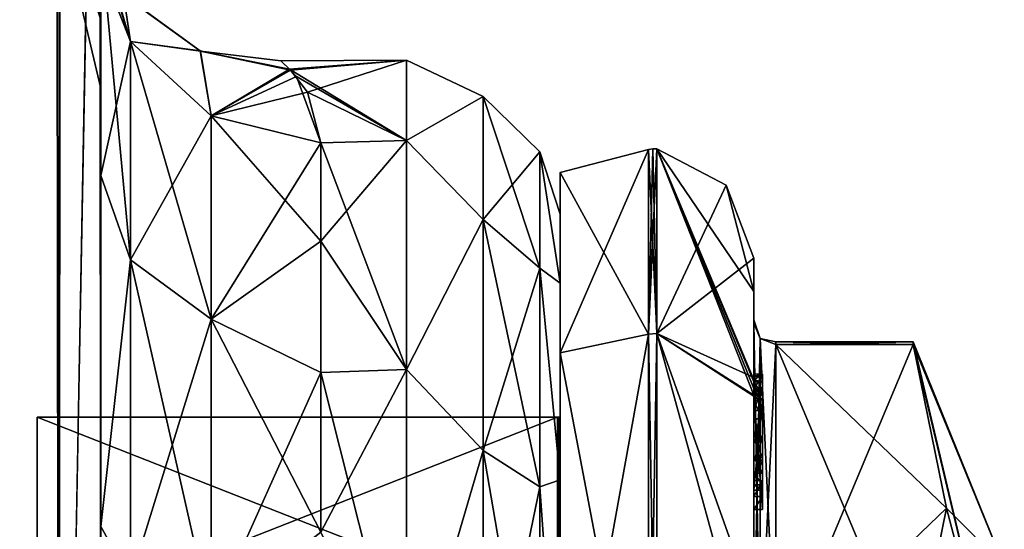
# Model space of a CAD drawing. Extents: x -23 to 470, y -2000 to 0.
# Tile 109 of 252: x 448 to 470, y -1959 to -1947. Entities that reach past the tile are written whole.
import ezdxf

# ---------------------------------------------------------------- set-up
doc = ezdxf.new("R2010")
doc.units = 0
doc.header["$LTSCALE"] = 65.185185
for name, color, linetype in [('489', 7, 'CONTINUOUS'), ('491', 7, 'CONTINUOUS'), ('493', 7, 'CONTINUOUS'), ('499', 7, 'CONTINUOUS'), ('503', 7, 'CONTINUOUS'), ('523', 7, 'CONTINUOUS'), ('524', 7, 'CONTINUOUS'), ('528', 7, 'CONTINUOUS'), ('529', 7, 'CONTINUOUS'), ('530', 7, 'CONTINUOUS'), ('540', 7, 'CONTINUOUS'), ('606', 7, 'CONTINUOUS'), ('607', 7, 'CONTINUOUS'), ('608', 7, 'CONTINUOUS'), ('609', 7, 'CONTINUOUS'), ('610', 7, 'CONTINUOUS'), ('611', 7, 'CONTINUOUS'), ('612', 7, 'CONTINUOUS'), ('613', 7, 'CONTINUOUS'), ('614', 7, 'CONTINUOUS'), ('615', 7, 'CONTINUOUS'), ('616', 7, 'CONTINUOUS'), ('617', 7, 'CONTINUOUS'), ('618', 7, 'CONTINUOUS'), ('619', 7, 'CONTINUOUS'), ('620', 7, 'CONTINUOUS'), ('622', 7, 'CONTINUOUS'), ('672', 7, 'CONTINUOUS'), ('673', 7, 'CONTINUOUS'), ('674', 7, 'CONTINUOUS'), ('675', 7, 'CONTINUOUS'), ('676', 7, 'CONTINUOUS'), ('677', 7, 'CONTINUOUS'), ('678', 7, 'CONTINUOUS'), ('679', 7, 'CONTINUOUS'), ('681', 7, 'CONTINUOUS'), ('682', 7, 'CONTINUOUS'), ('686', 7, 'CONTINUOUS'), ('687', 7, 'CONTINUOUS'), ('688', 7, 'CONTINUOUS'), ('689', 7, 'CONTINUOUS'), ('690', 7, 'CONTINUOUS'), ('691', 7, 'CONTINUOUS'), ('692', 7, 'CONTINUOUS'), ('775', 7, 'CONTINUOUS'), ('781', 7, 'CONTINUOUS')]:
    doc.layers.add(name, color=color, linetype=linetype)

msp = doc.modelspace()

# ---------------------------------------------------------------- linework, layer by layer
at = {"layer": '489', "linetype": 'CONTINUOUS'}
for points in [[(449.55, -1928.15, -20.5), (449.55, -1934.797, -19.391), (449.55, -1950.621, -19.586), (449.55, -1928.15, -20.5)], [(449.55, -1935.918, -22.035), (449.55, -1928.15, -20.5), (449.55, -1958.599, -25.714), (449.55, -1935.918, -22.035)], [(449.55, -1958.599, -25.714), (449.55, -1928.15, -20.5), (449.55, -1950.621, -19.586), (449.55, -1958.599, -25.714)], [(449.55, -1928.15, -61.5), (449.55, -1935.919, -59.965), (449.55, -1980, -61.5), (449.55, -1928.15, -61.5)], [(449.55, -1982.865, 60.931), (449.55, -1983.734, 60.5), (449.55, -1928.15, 61.5), (449.55, -1982.865, 60.931)], [(449.55, -1928.15, 61.5), (449.55, -1983.734, 60.5), (449.55, -1935.918, 59.965), (449.55, -1928.15, 61.5)], [(449.55, -1980, 61.5), (449.55, -1982.865, 60.931), (449.55, -1928.15, 61.5), (449.55, -1980, 61.5)], [(449.55, -1928.15, 20.5), (449.55, -1935.919, 22.035), (449.55, -1950.62, 19.586), (449.55, -1928.15, 20.5)], [(449.55, -1934.918, 19.353), (449.55, -1928.15, 20.5), (449.55, -1950.62, 19.586), (449.55, -1934.918, 19.353)], [(449.55, -1934.797, -19.391), (449.55, -1940.718, -16.194), (449.55, -1950.621, -19.586), (449.55, -1934.797, -19.391)], [(449.55, -1940.768, 16.156), (449.55, -1934.918, 19.353), (449.55, -1950.62, 19.586), (449.55, -1940.768, 16.156)], [(449.55, -1942.614, -26.478), (449.55, -1935.918, -22.035), (449.55, -1958.599, -25.714), (449.55, -1942.614, -26.478)], [(449.55, -1986.5, 57.734), (449.55, -1986.933, 56.86), (449.55, -1935.918, 59.965), (449.55, -1986.5, 57.734)], [(449.55, -1935.918, 59.965), (449.55, -1986.933, 56.86), (449.55, -1942.614, 55.522), (449.55, -1935.918, 59.965)], [(449.55, -1985.305, 59.301), (449.55, -1986.5, 57.734), (449.55, -1935.918, 59.965), (449.55, -1985.305, 59.301)], [(449.55, -1983.734, 60.5), (449.55, -1985.305, 59.301), (449.55, -1935.918, 59.965), (449.55, -1983.734, 60.5)], [(449.55, -1935.919, -59.965), (449.55, -1942.615, -55.521), (449.55, -1985.305, -59.301), (449.55, -1935.919, -59.965)], [(449.55, -1980, -61.5), (449.55, -1935.919, -59.965), (449.55, -1982.865, -60.931), (449.55, -1980, -61.5)], [(449.55, -1982.865, -60.931), (449.55, -1935.919, -59.965), (449.55, -1983.734, -60.5), (449.55, -1982.865, -60.931)], [(449.55, -1983.734, -60.5), (449.55, -1935.919, -59.965), (449.55, -1985.305, -59.301), (449.55, -1983.734, -60.5)], [(449.55, -1935.919, 22.035), (449.55, -1942.615, 26.479), (449.55, -1958.598, 25.714), (449.55, -1935.919, 22.035)], [(449.55, -1950.62, 19.586), (449.55, -1935.919, 22.035), (449.55, -1958.598, 25.714), (449.55, -1950.62, 19.586)], [(449.55, -1940.718, -16.194), (449.55, -1945.277, -11.265), (449.55, -1950.621, -19.586), (449.55, -1940.718, -16.194)], [(449.55, -1945.277, 11.265), (449.55, -1940.768, 16.156), (449.55, -1950.62, 19.586), (449.55, -1945.277, 11.265)], [(449.55, -1947.082, -33.145), (449.55, -1942.614, -26.478), (449.55, -1968.176, -28.742), (449.55, -1947.082, -33.145)], [(449.55, -1968.176, -28.742), (449.55, -1942.614, -26.478), (449.55, -1958.599, -25.714), (449.55, -1968.176, -28.742)], [(449.55, -1986.933, 56.86), (449.55, -1987.5, 54), (449.55, -1942.614, 55.522), (449.55, -1986.933, 56.86)], [(449.55, -1942.614, 55.522), (449.55, -1987.5, 54), (449.55, -1947.082, 48.855), (449.55, -1942.614, 55.522)], [(449.55, -1942.615, -55.521), (449.55, -1947.083, -48.853), (449.55, -1987.5, -54), (449.55, -1942.615, -55.521)], [(449.55, -1985.305, -59.301), (449.55, -1942.615, -55.521), (449.55, -1986.5, -57.734), (449.55, -1985.305, -59.301)], [(449.55, -1986.5, -57.734), (449.55, -1942.615, -55.521), (449.55, -1986.933, -56.86), (449.55, -1986.5, -57.734)], [(449.55, -1986.933, -56.86), (449.55, -1942.615, -55.521), (449.55, -1987.5, -54), (449.55, -1986.933, -56.86)], [(449.55, -1942.615, 26.479), (449.55, -1947.083, 33.147), (449.55, -1968.175, 28.742), (449.55, -1942.615, 26.479)], [(449.55, -1958.598, 25.714), (449.55, -1942.615, 26.479), (449.55, -1968.175, 28.742), (449.55, -1958.598, 25.714)], [(449.55, -1948.65, -40.999), (449.55, -1947.082, -33.145), (449.55, -1987.5, -54), (449.55, -1948.65, -40.999)], [(449.55, -1987.5, -54), (449.55, -1947.082, -33.145), (449.55, -1968.176, -28.742), (449.55, -1987.5, -54)], [(449.55, -1987.5, 54), (449.55, -1987.5, 24.51), (449.55, -1947.082, 48.855), (449.55, -1987.5, 54)], [(449.55, -1947.082, 48.855), (449.55, -1987.5, 24.51), (449.55, -1948.65, 41.001), (449.55, -1947.082, 48.855)], [(449.55, -1947.083, -48.853), (449.55, -1948.65, -40.999), (449.55, -1987.5, -54), (449.55, -1947.083, -48.853)], [(449.55, -1947.083, 33.147), (449.55, -1948.65, 41.001), (449.55, -1978.234, 28.319), (449.55, -1947.083, 33.147)], [(449.55, -1968.175, 28.742), (449.55, -1947.083, 33.147), (449.55, -1978.234, 28.319), (449.55, -1968.175, 28.742)], [(449.55, -1948.65, 41.001), (449.55, -1987.5, 24.51), (449.55, -1978.234, 28.319), (449.55, -1948.65, 41.001)]]:
    msp.add_3dface(points, dxfattribs=at)
at = {"layer": '491', "linetype": 'CONTINUOUS'}
for points in [[(460, -1951.5, 0), (460, -1953.067, 7.854), (460, -1990.933, 7.854), (460, -1951.5, 0)], [(460, -1953.067, -7.854), (460, -1951.5, 0), (460, -1992.5, 0), (460, -1953.067, -7.854)], [(460, -1992.5, 0), (460, -1951.5, 0), (460, -1990.933, 7.854), (460, -1992.5, 0)], [(460, -1953.067, 7.854), (460, -1957.536, 14.522), (460, -1990.933, 7.854), (460, -1953.067, 7.854)], [(460, -1957.536, -14.522), (460, -1953.067, -7.854), (460, -1986.464, -14.522), (460, -1957.536, -14.522)], [(460, -1986.464, -14.522), (460, -1953.067, -7.854), (460, -1990.933, -7.854), (460, -1986.464, -14.522)], [(460, -1990.933, -7.854), (460, -1953.067, -7.854), (460, -1992.5, 0), (460, -1990.933, -7.854)], [(460, -1957.536, 14.522), (460, -1964.234, 18.966), (460, -1986.464, 14.522), (460, -1957.536, 14.522)], [(460, -1990.933, 7.854), (460, -1957.536, 14.522), (460, -1986.464, 14.522), (460, -1990.933, 7.854)], [(460, -1964.235, -18.966), (460, -1957.536, -14.522), (460, -1979.766, -18.966), (460, -1964.235, -18.966)], [(460, -1979.766, -18.966), (460, -1957.536, -14.522), (460, -1986.464, -14.522), (460, -1979.766, -18.966)]]:
    msp.add_3dface(points, dxfattribs=at)
at = {"layer": '493', "linetype": 'CONTINUOUS'}
for points in [[(453.863, -1948.228, 3.301), (456.5, -1948, 0), (453.639, -1948.02, 0.984), (453.863, -1948.228, 3.301)], [(453.639, -1948.02, 0.984), (456.5, -1948, 0), (453.84, -1948.206, -3.136), (453.639, -1948.02, 0.984)], [(456.5, -1948, 0), (456.5, -1949.827, -9.184), (453.84, -1948.206, -3.136), (456.5, -1948, 0)], [(454.246, -1948.727, 5.862), (456.5, -1948, 0), (453.863, -1948.228, 3.301), (454.246, -1948.727, 5.862)], [(456.5, -1949.827, 9.184), (456.5, -1948, 0), (454.246, -1948.727, 5.862), (456.5, -1949.827, 9.184)], [(453.84, -1948.206, -3.136), (456.5, -1949.827, -9.184), (453.998, -1948.375, -4.229), (453.84, -1948.206, -3.136)], [(453.998, -1948.375, -4.229), (456.5, -1949.827, -9.184), (454.55, -1949.885, -9.323), (453.998, -1948.375, -4.229)], [(454.55, -1949.885, 9.323), (456.5, -1949.827, 9.184), (454.246, -1948.727, 5.862), (454.55, -1949.885, 9.323)], [(456.5, -1949.827, -9.184), (456.5, -1955.029, -16.971), (454.55, -1949.885, -9.323), (456.5, -1949.827, -9.184)], [(456.5, -1955.029, 16.971), (456.5, -1949.827, 9.184), (454.55, -1952.114, 13.437), (456.5, -1955.029, 16.971)], [(454.55, -1952.114, 13.437), (456.5, -1949.827, 9.184), (454.55, -1949.885, 9.323), (454.55, -1952.114, 13.437)], [(454.55, -1949.885, -9.323), (456.5, -1955.029, -16.971), (454.55, -1952.114, -13.437), (454.55, -1949.885, -9.323)], [(454.55, -1952.114, -13.437), (456.5, -1955.029, -16.971), (454.55, -1955.1, -17.041), (454.55, -1952.114, -13.437)], [(454.55, -1955.1, 17.041), (456.5, -1955.029, 16.971), (454.55, -1952.114, 13.437), (454.55, -1955.1, 17.041)], [(456.5, -1955.029, -16.971), (456.5, -1962.816, -22.173), (454.55, -1955.1, -17.041), (456.5, -1955.029, -16.971)], [(456.5, -1962.816, 22.173), (456.5, -1955.029, 16.971), (454.55, -1958.729, 19.997), (456.5, -1962.816, 22.173)], [(454.55, -1958.729, 19.997), (456.5, -1955.029, 16.971), (454.55, -1955.1, 17.041), (454.55, -1958.729, 19.997)], [(454.55, -1955.1, -17.041), (456.5, -1962.816, -22.173), (454.55, -1958.729, -19.997), (454.55, -1955.1, -17.041)]]:
    msp.add_3dface(points, dxfattribs=at)
at = {"layer": '499', "linetype": 'CONTINUOUS'}
for points in [[(448.598, -1980, -66.284), (445.889, -1980, -70.339), (448.598, -20, -66.284), (448.598, -1980, -66.284)], [(448.598, -20, -66.284), (445.889, -1980, -70.339), (445.889, -20, -70.339), (448.598, -20, -66.284)], [(449.55, -20, -61.5), (449.55, -71.85, -61.5), (448.598, -1980, -66.284), (449.55, -20, -61.5)], [(449.55, -20, -61.5), (448.598, -1980, -66.284), (448.598, -20, -66.284), (449.55, -20, -61.5)], [(449.55, -71.85, -61.5), (449.55, -1928.15, -61.5), (448.598, -1980, -66.284), (449.55, -71.85, -61.5)], [(449.55, -1928.15, -61.5), (449.55, -1980, -61.5), (448.598, -1980, -66.284), (449.55, -1928.15, -61.5)]]:
    msp.add_3dface(points, dxfattribs=at)
at = {"layer": '503', "linetype": 'CONTINUOUS'}
for points in [[(448.598, -20, 66.284), (445.889, -20, 70.339), (448.598, -1980, 66.284), (448.598, -20, 66.284)], [(448.598, -1980, 66.284), (445.889, -20, 70.339), (445.889, -1980, 70.339), (448.598, -1980, 66.284)], [(449.55, -1980, 61.5), (449.55, -1928.15, 61.5), (448.598, -20, 66.284), (449.55, -1980, 61.5)], [(449.55, -1980, 61.5), (448.598, -20, 66.284), (448.598, -1980, 66.284), (449.55, -1980, 61.5)]]:
    msp.add_3dface(points, dxfattribs=at)
at = {"layer": '523', "linetype": 'CONTINUOUS'}
for points in [[(449.55, -1947.082, 48.855), (449.55, -1948.65, 41.001), (448.212, -1942.997, 43.618), (449.55, -1947.082, 48.855)], [(449.55, -1948.65, 41.001), (449.55, -1947.083, 33.147), (448.212, -1942.997, 38.382), (449.55, -1948.65, 41.001)], [(448.212, -1942.997, 43.618), (449.55, -1948.65, 41.001), (448.212, -1942.997, 38.382), (448.212, -1942.997, 43.618)]]:
    msp.add_3dface(points, dxfattribs=at)
at = {"layer": '524', "linetype": 'CONTINUOUS'}
for points in [[(449.55, -1947.082, -33.145), (449.55, -1948.65, -40.999), (448.212, -1942.997, -38.382), (449.55, -1947.082, -33.145)], [(449.55, -1948.65, -40.999), (449.55, -1947.083, -48.853), (448.212, -1942.997, -43.618), (449.55, -1948.65, -40.999)], [(448.212, -1942.997, -38.382), (449.55, -1948.65, -40.999), (448.212, -1942.997, -43.618), (448.212, -1942.997, -38.382)]]:
    msp.add_3dface(points, dxfattribs=at)
at = {"layer": '528', "linetype": 'CONTINUOUS'}
for points in [[(449.55, -1945.277, 11.265), (449.55, -1950.62, 19.586), (450.221, -1947.582, 10.293), (449.55, -1945.277, 11.265)], [(450.221, -1947.582, 10.293), (449.55, -1950.62, 19.586), (450.221, -1952.541, 17.987), (450.221, -1947.582, 10.293)], [(452.055, -1949.27, 9.582), (450.221, -1947.582, 10.293), (450.221, -1952.541, 17.987), (452.055, -1949.27, 9.582)], [(452.055, -1953.886, 16.743), (452.055, -1949.27, 9.582), (450.221, -1952.541, 17.987), (452.055, -1953.886, 16.743)], [(452.055, -1953.886, 16.743), (454.55, -1949.885, 9.323), (452.055, -1949.27, 9.582), (452.055, -1953.886, 16.743)], [(454.55, -1952.114, 13.437), (454.55, -1949.885, 9.323), (452.055, -1953.886, 16.743), (454.55, -1952.114, 13.437)], [(449.55, -1950.62, 19.586), (449.55, -1958.598, 25.714), (450.221, -1952.541, 17.987), (449.55, -1950.62, 19.586)], [(454.55, -1955.1, 17.041), (454.55, -1952.114, 13.437), (452.055, -1953.886, 16.743), (454.55, -1955.1, 17.041)], [(450.221, -1952.541, 17.987), (449.55, -1958.598, 25.714), (450.221, -1959.821, 23.534), (450.221, -1952.541, 17.987)], [(452.055, -1953.886, 16.743), (450.221, -1952.541, 17.987), (450.221, -1959.821, 23.534), (452.055, -1953.886, 16.743)], [(452.055, -1960.663, 21.907), (452.055, -1953.886, 16.743), (450.221, -1959.821, 23.534), (452.055, -1960.663, 21.907)], [(452.055, -1960.663, 21.907), (454.55, -1955.1, 17.041), (452.055, -1953.886, 16.743), (452.055, -1960.663, 21.907)], [(454.55, -1958.729, 19.997), (454.55, -1955.1, 17.041), (452.055, -1960.663, 21.907), (454.55, -1958.729, 19.997)], [(449.55, -1958.598, 25.714), (449.55, -1968.175, 28.742), (450.221, -1959.821, 23.534), (449.55, -1958.598, 25.714)]]:
    msp.add_3dface(points, dxfattribs=at)
at = {"layer": '529', "linetype": 'CONTINUOUS'}
for points in [[(449.55, -1950.621, -19.586), (449.55, -1945.277, -11.265), (450.221, -1952.541, -17.987), (449.55, -1950.621, -19.586)], [(450.221, -1952.541, -17.987), (449.55, -1945.277, -11.265), (450.221, -1947.582, -10.293), (450.221, -1952.541, -17.987)], [(452.055, -1949.27, -9.582), (452.055, -1953.886, -16.743), (450.221, -1947.582, -10.293), (452.055, -1949.27, -9.582)], [(452.055, -1953.886, -16.743), (450.221, -1952.541, -17.987), (450.221, -1947.582, -10.293), (452.055, -1953.886, -16.743)], [(454.55, -1949.885, -9.323), (454.55, -1952.114, -13.437), (452.055, -1949.27, -9.582), (454.55, -1949.885, -9.323)], [(452.055, -1949.27, -9.582), (454.55, -1952.114, -13.437), (452.055, -1953.886, -16.743), (452.055, -1949.27, -9.582)], [(449.55, -1958.599, -25.714), (449.55, -1950.621, -19.586), (450.221, -1952.541, -17.987), (449.55, -1958.599, -25.714)], [(454.55, -1952.114, -13.437), (454.55, -1955.1, -17.041), (452.055, -1953.886, -16.743), (454.55, -1952.114, -13.437)], [(450.221, -1959.821, -23.534), (449.55, -1958.599, -25.714), (450.221, -1952.541, -17.987), (450.221, -1959.821, -23.534)], [(452.055, -1953.886, -16.743), (452.055, -1960.663, -21.907), (450.221, -1952.541, -17.987), (452.055, -1953.886, -16.743)], [(452.055, -1960.663, -21.907), (450.221, -1959.821, -23.534), (450.221, -1952.541, -17.987), (452.055, -1960.663, -21.907)], [(454.55, -1955.1, -17.041), (454.55, -1958.729, -19.997), (452.055, -1953.886, -16.743), (454.55, -1955.1, -17.041)], [(452.055, -1953.886, -16.743), (454.55, -1958.729, -19.997), (452.055, -1960.663, -21.907), (452.055, -1953.886, -16.743)], [(449.55, -1968.176, -28.742), (449.55, -1958.599, -25.714), (450.221, -1959.821, -23.534), (449.55, -1968.176, -28.742)]]:
    msp.add_3dface(points, dxfattribs=at)
at = {"layer": '530', "linetype": 'CONTINUOUS'}
for points in [[(456.5, -1949.827, -9.184), (456.5, -1948, 0), (458.248, -1948.825, -4.086), (456.5, -1949.827, -9.184)], [(456.5, -1948, 0), (456.5, -1949.827, 9.184), (458.248, -1948.825, 4.086), (456.5, -1948, 0)], [(456.5, -1948, 0), (458.248, -1948.825, 4.086), (458.248, -1948.825, -4.086), (456.5, -1948, 0)], [(456.5, -1949.827, -9.184), (458.248, -1948.825, -4.086), (458.248, -1951.621, -11.766), (456.5, -1949.827, -9.184)], [(456.5, -1949.827, 9.184), (458.248, -1951.621, 11.766), (458.248, -1948.825, 4.086), (456.5, -1949.827, 9.184)], [(459.531, -1950.088, 3.864), (459.531, -1950.088, -3.864), (458.248, -1948.825, 4.086), (459.531, -1950.088, 3.864)], [(458.248, -1951.621, 11.766), (459.531, -1950.088, 3.864), (458.248, -1948.825, 4.086), (458.248, -1951.621, 11.766)], [(459.531, -1950.088, -3.864), (459.531, -1952.731, -11.125), (458.248, -1948.825, -4.086), (459.531, -1950.088, -3.864)], [(458.248, -1948.825, 4.086), (459.531, -1950.088, -3.864), (458.248, -1948.825, -4.086), (458.248, -1948.825, 4.086)], [(458.248, -1948.825, -4.086), (459.531, -1952.731, -11.125), (458.248, -1951.621, -11.766), (458.248, -1948.825, -4.086)], [(456.5, -1955.029, -16.971), (456.5, -1949.827, -9.184), (458.248, -1951.621, -11.766), (456.5, -1955.029, -16.971)], [(456.5, -1949.827, 9.184), (456.5, -1955.029, 16.971), (458.248, -1951.621, 11.766), (456.5, -1949.827, 9.184)], [(459.531, -1952.731, 11.125), (459.531, -1950.088, 3.864), (458.248, -1951.621, 11.766), (459.531, -1952.731, 11.125)], [(460, -1953.067, 7.854), (460, -1951.5, 0), (459.531, -1950.088, 3.864), (460, -1953.067, 7.854)], [(459.531, -1952.731, 11.125), (460, -1953.067, 7.854), (459.531, -1950.088, 3.864), (459.531, -1952.731, 11.125)], [(460, -1951.5, 0), (460, -1953.067, -7.854), (459.531, -1950.088, -3.864), (460, -1951.5, 0)], [(459.531, -1950.088, 3.864), (460, -1951.5, 0), (459.531, -1950.088, -3.864), (459.531, -1950.088, 3.864)], [(459.531, -1950.088, -3.864), (460, -1953.067, -7.854), (459.531, -1952.731, -11.125), (459.531, -1950.088, -3.864)], [(456.5, -1955.029, -16.971), (458.248, -1951.621, -11.766), (458.248, -1956.874, -18.027), (456.5, -1955.029, -16.971)], [(456.5, -1955.029, 16.971), (458.248, -1956.874, 18.027), (458.248, -1951.621, 11.766), (456.5, -1955.029, 16.971)], [(458.248, -1956.874, 18.027), (459.531, -1952.731, 11.125), (458.248, -1951.621, 11.766), (458.248, -1956.874, 18.027)], [(459.531, -1952.731, -11.125), (459.531, -1957.698, -17.044), (458.248, -1951.621, -11.766), (459.531, -1952.731, -11.125)], [(458.248, -1951.621, -11.766), (459.531, -1957.698, -17.044), (458.248, -1956.874, -18.027), (458.248, -1951.621, -11.766)], [(459.531, -1957.698, 17.044), (459.531, -1952.731, 11.125), (458.248, -1956.874, 18.027), (459.531, -1957.698, 17.044)], [(460, -1957.536, 14.522), (460, -1953.067, 7.854), (459.531, -1952.731, 11.125), (460, -1957.536, 14.522)], [(459.531, -1957.698, 17.044), (460, -1957.536, 14.522), (459.531, -1952.731, 11.125), (459.531, -1957.698, 17.044)], [(460, -1953.067, -7.854), (460, -1957.536, -14.522), (459.531, -1952.731, -11.125), (460, -1953.067, -7.854)], [(459.531, -1952.731, -11.125), (460, -1957.536, -14.522), (459.531, -1957.698, -17.044), (459.531, -1952.731, -11.125)], [(456.5, -1962.816, -22.173), (456.5, -1955.029, -16.971), (458.248, -1956.874, -18.027), (456.5, -1962.816, -22.173)], [(456.5, -1955.029, 16.971), (456.5, -1962.816, 22.173), (458.248, -1956.874, 18.027), (456.5, -1955.029, 16.971)], [(456.5, -1962.816, -22.173), (458.248, -1956.874, -18.027), (458.248, -1963.952, -22.113), (456.5, -1962.816, -22.173)], [(456.5, -1962.816, 22.173), (458.248, -1963.952, 22.113), (458.248, -1956.874, 18.027), (456.5, -1962.816, 22.173)], [(458.248, -1963.952, 22.113), (459.531, -1957.698, 17.044), (458.248, -1956.874, 18.027), (458.248, -1963.952, 22.113)], [(459.531, -1957.698, -17.044), (459.531, -1964.39, -20.908), (458.248, -1956.874, -18.027), (459.531, -1957.698, -17.044)], [(458.248, -1956.874, -18.027), (459.531, -1964.39, -20.908), (458.248, -1963.952, -22.113), (458.248, -1956.874, -18.027)], [(460, -1964.234, 18.966), (460, -1957.536, 14.522), (459.531, -1957.698, 17.044), (460, -1964.234, 18.966)], [(460, -1957.536, -14.522), (460, -1964.235, -18.966), (459.531, -1957.698, -17.044), (460, -1957.536, -14.522)], [(459.531, -1964.39, 20.908), (459.531, -1957.698, 17.044), (458.248, -1963.952, 22.113), (459.531, -1964.39, 20.908)], [(459.531, -1964.39, 20.908), (460, -1964.234, 18.966), (459.531, -1957.698, 17.044), (459.531, -1964.39, 20.908)], [(459.531, -1957.698, -17.044), (460, -1964.235, -18.966), (459.531, -1964.39, -20.908), (459.531, -1957.698, -17.044)]]:
    msp.add_3dface(points, dxfattribs=at)
at = {"layer": '540', "linetype": 'CONTINUOUS'}
for points in [[(449.059, -1944.619, 4.342), (449.333, -1944.726, 7.464), (450.221, -1947.582, 10.293), (449.059, -1944.619, 4.342)], [(449.059, -1944.619, 4.342), (450.221, -1947.582, 10.293), (450.059, -1946.519, 3.691), (449.059, -1944.619, 4.342)], [(449.333, -1944.726, 7.464), (449.55, -1945.277, 11.265), (450.221, -1947.582, 10.293), (449.333, -1944.726, 7.464)], [(450.221, -1947.582, -10.293), (449.55, -1945.277, -11.265), (450.062, -1946.523, -3.682), (450.221, -1947.582, -10.293)], [(450.059, -1946.519, 3.691), (450.221, -1947.582, 10.293), (451.805, -1947.794, 3.339), (450.059, -1946.519, 3.691)], [(450.059, -1946.519, 3.691), (451.805, -1947.794, 3.339), (450.062, -1946.523, -3.682), (450.059, -1946.519, 3.691)], [(451.814, -1947.797, -3.33), (450.221, -1947.582, -10.293), (450.062, -1946.523, -3.682), (451.814, -1947.797, -3.33)], [(451.805, -1947.794, 3.339), (451.814, -1947.797, -3.33), (450.062, -1946.523, -3.682), (451.805, -1947.794, 3.339)], [(450.221, -1947.582, 10.293), (452.055, -1949.27, 9.582), (451.805, -1947.794, 3.339), (450.221, -1947.582, 10.293)], [(452.055, -1949.27, -9.582), (450.221, -1947.582, -10.293), (451.814, -1947.797, -3.33), (452.055, -1949.27, -9.582)], [(452.055, -1949.27, 9.582), (453.863, -1948.228, 3.301), (451.805, -1947.794, 3.339), (452.055, -1949.27, 9.582)], [(451.805, -1947.794, 3.339), (453.863, -1948.228, 3.301), (451.814, -1947.797, -3.33), (451.805, -1947.794, 3.339)], [(453.863, -1948.228, 3.301), (453.639, -1948.02, 0.984), (451.814, -1947.797, -3.33), (453.863, -1948.228, 3.301)], [(453.639, -1948.02, 0.984), (453.84, -1948.206, -3.136), (451.814, -1947.797, -3.33), (453.639, -1948.02, 0.984)], [(453.84, -1948.206, -3.136), (452.055, -1949.27, -9.582), (451.814, -1947.797, -3.33), (453.84, -1948.206, -3.136)], [(453.84, -1948.206, -3.136), (453.998, -1948.375, -4.229), (452.055, -1949.27, -9.582), (453.84, -1948.206, -3.136)], [(454.246, -1948.727, 5.862), (453.863, -1948.228, 3.301), (452.055, -1949.27, 9.582), (454.246, -1948.727, 5.862)], [(453.998, -1948.375, -4.229), (454.55, -1949.885, -9.323), (452.055, -1949.27, -9.582), (453.998, -1948.375, -4.229)], [(454.55, -1949.885, 9.323), (454.246, -1948.727, 5.862), (452.055, -1949.27, 9.582), (454.55, -1949.885, 9.323)]]:
    msp.add_3dface(points, dxfattribs=at)
at = {"layer": '606', "linetype": 'CONTINUOUS'}
for points in [[(464.9, -1961.907, -14.418), (464.9, -1954.467, -1.532), (468.023, -1961.907, -14.418), (464.9, -1961.907, -14.418)], [(468.023, -1961.907, -14.418), (464.9, -1954.467, -1.532), (468.786, -1958.187, -7.975), (468.023, -1961.907, -14.418)], [(468.786, -1958.187, -7.975), (464.9, -1954.467, -1.532), (468.023, -1954.467, -1.532), (468.786, -1958.187, -7.975)]]:
    msp.add_3dface(points, dxfattribs=at)
at = {"layer": '607', "linetype": 'CONTINUOUS'}
for points in [[(464.9, -1954.467, 1.532), (464.9, -1961.907, 14.418), (468.023, -1954.467, 1.532), (464.9, -1954.467, 1.532)], [(468.023, -1954.467, 1.532), (464.9, -1961.907, 14.418), (468.786, -1958.187, 7.975), (468.023, -1954.467, 1.532)], [(468.786, -1958.187, 7.975), (464.9, -1961.907, 14.418), (468.023, -1961.907, 14.418), (468.786, -1958.187, 7.975)]]:
    msp.add_3dface(points, dxfattribs=at)
at = {"layer": '608', "linetype": 'CONTINUOUS'}
for points in [[(464.4, -1952.5), (464.4, -1955.211, 9.918), (464.4, -1953.979, 1.686), (464.4, -1952.5)], [(464.4, -1953.257, -5.382), (464.4, -1952.5), (464.4, -1953.979, 1.686), (464.4, -1953.257, -5.382)], [(464.4, -1955.268, -10.015), (464.4, -1953.257, -5.382), (464.4, -1955.133, -9.552), (464.4, -1955.268, -10.015)], [(464.4, -1955.133, -9.552), (464.4, -1953.257, -5.382), (464.4, -1953.979, -1.686), (464.4, -1955.133, -9.552)], [(464.4, -1953.979, -1.686), (464.4, -1953.257, -5.382), (464.4, -1953.9, 0.012), (464.4, -1953.979, -1.686)], [(464.4, -1953.9, 0.012), (464.4, -1953.257, -5.382), (464.4, -1953.979, 1.686), (464.4, -1953.9, 0.012)], [(464.4, -1957.915, -8.604), (464.4, -1957.561, -8.194), (464.4, -1953.979, -1.686), (464.4, -1957.915, -8.604)], [(464.4, -1961.529, -14.764), (464.4, -1957.915, -8.604), (464.4, -1953.979, -1.686), (464.4, -1961.529, -14.764)], [(464.4, -1953.979, 1.686), (464.4, -1955.211, 9.918), (464.4, -1961.529, 14.764), (464.4, -1953.979, 1.686)], [(464.4, -1955.187, -9.097), (464.4, -1955.133, -9.552), (464.4, -1953.979, -1.686), (464.4, -1955.187, -9.097)], [(464.4, -1955.454, -8.634), (464.4, -1955.187, -9.097), (464.4, -1953.979, -1.686), (464.4, -1955.454, -8.634)], [(464.4, -1955.966, -8.23), (464.4, -1955.454, -8.634), (464.4, -1953.979, -1.686), (464.4, -1955.966, -8.23)], [(464.4, -1956.563, -7.993), (464.4, -1955.966, -8.23), (464.4, -1953.979, -1.686), (464.4, -1956.563, -7.993)], [(464.4, -1957.095, -7.988), (464.4, -1956.563, -7.993), (464.4, -1953.979, -1.686), (464.4, -1957.095, -7.988)], [(464.4, -1957.561, -8.194), (464.4, -1957.095, -7.988), (464.4, -1953.979, -1.686), (464.4, -1957.561, -8.194)], [(464.4, -1955.211, 9.918), (464.4, -1962.241, 16.883), (464.4, -1961.529, 14.764), (464.4, -1955.211, 9.918)], [(464.4, -1955.454, -9.579), (464.4, -1955.514, -9.204), (464.4, -1955.578, -9.948), (464.4, -1955.454, -9.579)], [(464.4, -1955.514, -9.204), (464.4, -1955.747, -8.855), (464.4, -1955.578, -9.948), (464.4, -1955.514, -9.204)], [(464.4, -1955.747, -8.855), (464.4, -1955.701, -10.162), (464.4, -1955.578, -9.948), (464.4, -1955.747, -8.855)], [(464.4, -1955.635, -10.603), (464.4, -1958.211, -9.116), (464.4, -1960.414, -15.685), (464.4, -1955.635, -10.603)], [(464.4, -1957.773, -8.966), (464.4, -1955.701, -10.162), (464.4, -1957.65, -8.752), (464.4, -1957.773, -8.966)], [(464.4, -1957.65, -8.752), (464.4, -1955.701, -10.162), (464.4, -1957.385, -8.46), (464.4, -1957.65, -8.752)], [(464.4, -1957.385, -8.46), (464.4, -1955.701, -10.162), (464.4, -1957.035, -8.329), (464.4, -1957.385, -8.46)], [(464.4, -1957.035, -8.329), (464.4, -1955.701, -10.162), (464.4, -1956.616, -8.356), (464.4, -1957.035, -8.329)], [(464.4, -1956.616, -8.356), (464.4, -1955.701, -10.162), (464.4, -1956.151, -8.55), (464.4, -1956.616, -8.356)], [(464.4, -1956.151, -8.55), (464.4, -1955.701, -10.162), (464.4, -1955.747, -8.855), (464.4, -1956.151, -8.55)], [(464.4, -1958.211, -9.116), (464.4, -1957.915, -8.604), (464.4, -1961.529, -14.764), (464.4, -1958.211, -9.116)], [(464.4, -1960.414, -15.685), (464.4, -1958.211, -9.116), (464.4, -1961.529, -14.764), (464.4, -1960.414, -15.685)]]:
    msp.add_3dface(points, dxfattribs=at)
at = {"layer": '609', "linetype": 'CONTINUOUS'}
for points in [[(460, -1956.111), (460, -1960.764, 11.235), (460, -1950.556), (460, -1956.111)], [(460, -1950.556), (460, -1960.764, 11.235), (460, -1954.652, 12.605), (460, -1950.556)], [(460, -1954.652, -12.605), (460, -1956.111), (460, -1950.556), (460, -1954.652, -12.605)], [(460, -1960.764, 11.235), (460, -1972, 15.889), (460, -1954.652, 12.605), (460, -1960.764, 11.235)], [(460, -1954.652, 12.605), (460, -1972, 15.889), (460, -1978.627, 20.394), (460, -1954.652, 12.605)], [(460, -1960.764, -11.235), (460, -1956.111), (460, -1954.652, -12.605), (460, -1960.764, -11.235)], [(460, -1972, -15.889), (460, -1960.764, -11.235), (460, -1954.652, -12.605), (460, -1972, -15.889)], [(460, -1965.373, -20.394), (460, -1972, -15.889), (460, -1954.652, -12.605), (460, -1965.373, -20.394)], [(460, -1965.373, 20.394), (460, -1954.652, 12.605), (460, -1978.627, 20.394), (460, -1965.373, 20.394)]]:
    msp.add_3dface(points, dxfattribs=at)
at = {"layer": '610', "linetype": 'CONTINUOUS'}
for points in [[(448.1, -1956.115), (448.1, -1960.768, -11.232), (448.1, -1987.885), (448.1, -1956.115)], [(448.1, -1956.115), (448.1, -1987.885), (448.1, -1983.232, 11.232), (448.1, -1956.115)], [(448.1, -1956.115), (448.1, -1983.232, 11.232), (448.1, -1960.768, 11.232), (448.1, -1956.115)]]:
    msp.add_3dface(points, dxfattribs=at)
at = {"layer": '611', "linetype": 'CONTINUOUS'}
for points in [[(448.1, -1960.768, -11.232), (448.1, -1956.115), (459.934, -1960.768, -11.232), (448.1, -1960.768, -11.232)], [(459.934, -1960.768, -11.232), (448.1, -1956.115), (459.934, -1956.115), (459.934, -1960.768, -11.232)]]:
    msp.add_3dface(points, dxfattribs=at)
at = {"layer": '612', "linetype": 'CONTINUOUS'}
for points in [[(459.934, -1956.115), (448.1, -1956.115), (448.1, -1960.768, 11.232), (459.934, -1956.115)], [(459.934, -1956.115), (448.1, -1960.768, 11.232), (459.934, -1960.768, 11.232), (459.934, -1956.115)]]:
    msp.add_3dface(points, dxfattribs=at)
at = {"layer": '613', "linetype": 'CONTINUOUS'}
for points in [[(462.195, -1950.017), (462.195, -1954.216, 12.921), (463.769, -1950.84), (462.195, -1950.017)], [(462.195, -1954.216, 12.921), (464.4, -1952.5), (463.769, -1950.84), (462.195, -1954.216, 12.921)], [(464.4, -1955.211, 9.918), (464.4, -1952.5), (462.195, -1954.216, 12.921), (464.4, -1955.211, 9.918)], [(464.4, -1962.241, 16.883), (464.4, -1955.211, 9.918), (462.195, -1954.216, 12.921), (464.4, -1962.241, 16.883)], [(462.195, -1965.207, 20.907), (464.4, -1962.241, 16.883), (462.195, -1954.216, 12.921), (462.195, -1965.207, 20.907)]]:
    msp.add_3dface(points, dxfattribs=at)
at = {"layer": '614', "linetype": 'CONTINUOUS'}
for points in [[(464.4, -1953.257, -5.382), (464.4, -1955.268, -10.015), (462.195, -1950.017), (464.4, -1953.257, -5.382)], [(464.4, -1953.257, -5.382), (462.195, -1950.017), (463.769, -1950.84), (464.4, -1953.257, -5.382)], [(462.195, -1950.017), (464.4, -1955.268, -10.015), (464.4, -1955.288, -10.053), (462.195, -1950.017)], [(464.4, -1955.31, -10.091), (462.195, -1950.017), (464.4, -1955.288, -10.053), (464.4, -1955.31, -10.091)], [(462.195, -1950.017), (464.4, -1955.31, -10.091), (464.4, -1955.461, -10.354), (462.195, -1950.017)], [(462.195, -1954.216, -12.921), (462.195, -1950.017), (464.4, -1955.613, -10.616), (462.195, -1954.216, -12.921)], [(464.4, -1955.613, -10.616), (462.195, -1950.017), (464.4, -1955.461, -10.354), (464.4, -1955.613, -10.616)], [(464.4, -1952.5), (464.4, -1953.257, -5.382), (463.769, -1950.84), (464.4, -1952.5)], [(464.4, -1955.635, -10.603), (464.4, -1960.414, -15.685), (462.195, -1954.216, -12.921), (464.4, -1955.635, -10.603)], [(464.4, -1955.635, -10.603), (462.195, -1954.216, -12.921), (464.4, -1955.624, -10.61), (464.4, -1955.635, -10.603)], [(462.195, -1954.216, -12.921), (464.4, -1960.414, -15.685), (462.195, -1965.207, -20.907), (462.195, -1954.216, -12.921)], [(464.4, -1955.624, -10.61), (462.195, -1954.216, -12.921), (464.4, -1955.613, -10.616), (464.4, -1955.624, -10.61)]]:
    msp.add_3dface(points, dxfattribs=at)
at = {"layer": '615', "linetype": 'CONTINUOUS'}
for points in [[(462.009, -1954.226, -12.913), (460, -1950.556), (462.009, -1950.03, 0), (462.009, -1954.226, -12.913)], [(460, -1954.652, -12.605), (460, -1950.556), (462.009, -1954.226, -12.913), (460, -1954.652, -12.605)], [(462.009, -1965.211, -20.894), (460, -1954.652, -12.605), (462.009, -1954.226, -12.913), (462.009, -1965.211, -20.894)], [(460, -1965.373, -20.394), (460, -1954.652, -12.605), (462.009, -1965.211, -20.894), (460, -1965.373, -20.394)]]:
    msp.add_3dface(points, dxfattribs=at)
at = {"layer": '616', "linetype": 'CONTINUOUS'}
for points in [[(460, -1950.556), (460, -1954.652, 12.605), (462.009, -1950.03, 0), (460, -1950.556)], [(462.009, -1950.03, 0), (460, -1954.652, 12.605), (462.009, -1954.226, 12.913), (462.009, -1950.03, 0)], [(460, -1954.652, 12.605), (460, -1965.373, 20.394), (462.009, -1954.226, 12.913), (460, -1954.652, 12.605)], [(462.009, -1954.226, 12.913), (460, -1965.373, 20.394), (462.009, -1965.211, 20.894), (462.009, -1954.226, 12.913)]]:
    msp.add_3dface(points, dxfattribs=at)
at = {"layer": '617', "linetype": 'CONTINUOUS'}
for points in [[(460, -1960.764, 11.235), (460, -1956.111), (459.934, -1960.768, 11.232), (460, -1960.764, 11.235)], [(459.934, -1960.768, 11.232), (460, -1956.111), (459.967, -1956.114), (459.934, -1960.768, 11.232)], [(459.934, -1956.115), (459.934, -1960.768, 11.232), (459.967, -1956.114), (459.934, -1956.115)]]:
    msp.add_3dface(points, dxfattribs=at)
at = {"layer": '618', "linetype": 'CONTINUOUS'}
for points in [[(460, -1960.764, -11.235), (459.934, -1956.115), (459.967, -1956.114), (460, -1960.764, -11.235)], [(460, -1960.764, -11.235), (459.934, -1960.768, -11.232), (459.934, -1956.115), (460, -1960.764, -11.235)], [(460, -1956.111), (460, -1960.764, -11.235), (459.967, -1956.114), (460, -1956.111)]]:
    msp.add_3dface(points, dxfattribs=at)
at = {"layer": '619', "linetype": 'CONTINUOUS'}
for points in [[(462.009, -1954.226, 12.913), (462.195, -1950.017), (462.102, -1950.015, 0), (462.009, -1954.226, 12.913)], [(462.009, -1950.03, 0), (462.009, -1954.226, 12.913), (462.102, -1950.015, 0), (462.009, -1950.03, 0)], [(462.195, -1954.216, 12.921), (462.195, -1950.017), (462.009, -1954.226, 12.913), (462.195, -1954.216, 12.921)], [(462.195, -1965.207, 20.907), (462.195, -1954.216, 12.921), (462.009, -1965.211, 20.894), (462.195, -1965.207, 20.907)], [(462.195, -1954.216, 12.921), (462.009, -1954.226, 12.913), (462.009, -1965.211, 20.894), (462.195, -1954.216, 12.921)]]:
    msp.add_3dface(points, dxfattribs=at)
at = {"layer": '620', "linetype": 'CONTINUOUS'}
for points in [[(462.195, -1954.216, -12.921), (462.009, -1950.03, 0), (462.102, -1950.015, 0), (462.195, -1954.216, -12.921)], [(462.195, -1954.216, -12.921), (462.009, -1954.226, -12.913), (462.009, -1950.03, 0), (462.195, -1954.216, -12.921)], [(462.195, -1950.017), (462.195, -1954.216, -12.921), (462.102, -1950.015, 0), (462.195, -1950.017)], [(462.195, -1954.216, -12.921), (462.195, -1965.207, -20.907), (462.009, -1954.226, -12.913), (462.195, -1954.216, -12.921)], [(462.195, -1965.207, -20.907), (462.009, -1965.211, -20.894), (462.009, -1954.226, -12.913), (462.195, -1965.207, -20.907)]]:
    msp.add_3dface(points, dxfattribs=at)
at = {"layer": '622', "linetype": 'CONTINUOUS'}
for points in [[(470.1, -1959.5), (470.1, -1963.161, -8.839), (468.023, -1954.4), (470.1, -1959.5)], [(468.023, -1954.467, 1.532), (470.1, -1959.5), (468.023, -1954.4), (468.023, -1954.467, 1.532)], [(470.1, -1963.161, -8.839), (468.023, -1954.467, -1.532), (468.023, -1954.4), (470.1, -1963.161, -8.839)], [(470.1, -1959.5), (468.023, -1954.467, 1.532), (468.786, -1958.187, 7.975), (470.1, -1959.5)], [(470.1, -1963.161, -8.839), (468.786, -1958.187, -7.975), (468.023, -1954.467, -1.532), (470.1, -1963.161, -8.839)], [(470.1, -1963.161, 8.839), (468.786, -1958.187, 7.975), (468.023, -1961.907, 14.418), (470.1, -1963.161, 8.839)], [(470.1, -1963.161, -8.839), (468.023, -1961.907, -14.418), (468.786, -1958.187, -7.975), (470.1, -1963.161, -8.839)], [(470.1, -1963.161, 8.839), (470.1, -1959.5), (468.786, -1958.187, 7.975), (470.1, -1963.161, 8.839)]]:
    msp.add_3dface(points, dxfattribs=at)
at = {"layer": '672', "linetype": 'CONTINUOUS'}
for points in [[(464.6, -1955.136, -9.59), (464.6, -1955.613, -10.616), (464.6, -1955.31, -10.091), (464.6, -1955.136, -9.59)], [(464.6, -1955.613, -10.616), (464.6, -1955.136, -9.59), (464.6, -1955.578, -9.948), (464.6, -1955.613, -10.616)], [(464.6, -1955.136, -9.59), (464.6, -1955.187, -9.097), (464.6, -1955.578, -9.948), (464.6, -1955.136, -9.59)], [(464.6, -1955.187, -9.097), (464.6, -1955.431, -8.659), (464.6, -1955.514, -9.204), (464.6, -1955.187, -9.097)], [(464.6, -1955.578, -9.948), (464.6, -1955.187, -9.097), (464.6, -1955.453, -9.57), (464.6, -1955.578, -9.948)], [(464.6, -1955.453, -9.57), (464.6, -1955.187, -9.097), (464.6, -1955.514, -9.204), (464.6, -1955.453, -9.57)], [(464.6, -1955.431, -8.659), (464.6, -1955.966, -8.23), (464.6, -1955.724, -8.879), (464.6, -1955.431, -8.659)], [(464.6, -1955.514, -9.204), (464.6, -1955.431, -8.659), (464.6, -1955.724, -8.879), (464.6, -1955.514, -9.204)], [(464.6, -1955.701, -10.162), (464.6, -1955.613, -10.616), (464.6, -1955.578, -9.948), (464.6, -1955.701, -10.162)], [(464.6, -1958.211, -9.116), (464.6, -1955.613, -10.616), (464.6, -1957.773, -8.966), (464.6, -1958.211, -9.116)], [(464.6, -1955.613, -10.616), (464.6, -1955.701, -10.162), (464.6, -1957.773, -8.966), (464.6, -1955.613, -10.616)], [(464.6, -1955.724, -8.879), (464.6, -1955.966, -8.23), (464.6, -1956.151, -8.55), (464.6, -1955.724, -8.879)], [(464.6, -1955.966, -8.23), (464.6, -1956.59, -7.986), (464.6, -1956.151, -8.55), (464.6, -1955.966, -8.23)], [(464.6, -1956.151, -8.55), (464.6, -1956.59, -7.986), (464.6, -1956.646, -8.348), (464.6, -1956.151, -8.55)], [(464.6, -1956.59, -7.986), (464.6, -1957.095, -7.988), (464.6, -1957.035, -8.329), (464.6, -1956.59, -7.986)], [(464.6, -1956.646, -8.348), (464.6, -1956.59, -7.986), (464.6, -1957.035, -8.329), (464.6, -1956.646, -8.348)], [(464.6, -1957.035, -8.329), (464.6, -1957.095, -7.988), (464.6, -1957.386, -8.46), (464.6, -1957.035, -8.329)], [(464.6, -1957.095, -7.988), (464.6, -1957.553, -8.187), (464.6, -1957.386, -8.46), (464.6, -1957.095, -7.988)], [(464.6, -1957.386, -8.46), (464.6, -1957.553, -8.187), (464.6, -1957.65, -8.752), (464.6, -1957.386, -8.46)], [(464.6, -1957.553, -8.187), (464.6, -1957.915, -8.604), (464.6, -1957.773, -8.966), (464.6, -1957.553, -8.187)], [(464.6, -1957.65, -8.752), (464.6, -1957.553, -8.187), (464.6, -1957.773, -8.966), (464.6, -1957.65, -8.752)], [(464.6, -1957.915, -8.604), (464.6, -1958.211, -9.116), (464.6, -1957.773, -8.966), (464.6, -1957.915, -8.604)]]:
    msp.add_3dface(points, dxfattribs=at)
at = {"layer": '673', "linetype": 'CONTINUOUS'}
for points in [[(464.4, -1957.915, -8.604), (464.4, -1958.211, -9.116), (464.6, -1957.915, -8.604), (464.4, -1957.915, -8.604)], [(464.4, -1958.211, -9.116), (464.6, -1958.211, -9.116), (464.6, -1957.915, -8.604), (464.4, -1958.211, -9.116)]]:
    msp.add_3dface(points, dxfattribs=at)
at = {"layer": '674', "linetype": 'CONTINUOUS'}
for points in [[(464.4, -1957.095, -7.988), (464.4, -1957.561, -8.194), (464.6, -1957.095, -7.988), (464.4, -1957.095, -7.988)], [(464.4, -1957.561, -8.194), (464.6, -1957.553, -8.187), (464.6, -1957.095, -7.988), (464.4, -1957.561, -8.194)], [(464.4, -1957.561, -8.194), (464.4, -1957.915, -8.604), (464.6, -1957.553, -8.187), (464.4, -1957.561, -8.194)], [(464.4, -1957.915, -8.604), (464.6, -1957.915, -8.604), (464.6, -1957.553, -8.187), (464.4, -1957.915, -8.604)]]:
    msp.add_3dface(points, dxfattribs=at)
at = {"layer": '675', "linetype": 'CONTINUOUS'}
for points in [[(464.4, -1955.966, -8.23), (464.4, -1956.563, -7.993), (464.6, -1955.966, -8.23), (464.4, -1955.966, -8.23)], [(464.4, -1956.563, -7.993), (464.6, -1956.59, -7.986), (464.6, -1955.966, -8.23), (464.4, -1956.563, -7.993)], [(464.4, -1956.563, -7.993), (464.4, -1957.095, -7.988), (464.6, -1956.59, -7.986), (464.4, -1956.563, -7.993)], [(464.4, -1957.095, -7.988), (464.6, -1957.095, -7.988), (464.6, -1956.59, -7.986), (464.4, -1957.095, -7.988)]]:
    msp.add_3dface(points, dxfattribs=at)
at = {"layer": '676', "linetype": 'CONTINUOUS'}
for points in [[(464.4, -1955.187, -9.097), (464.4, -1955.454, -8.634), (464.6, -1955.187, -9.097), (464.4, -1955.187, -9.097)], [(464.4, -1955.454, -8.634), (464.6, -1955.431, -8.659), (464.6, -1955.187, -9.097), (464.4, -1955.454, -8.634)], [(464.4, -1955.454, -8.634), (464.4, -1955.966, -8.23), (464.6, -1955.431, -8.659), (464.4, -1955.454, -8.634)], [(464.4, -1955.966, -8.23), (464.6, -1955.966, -8.23), (464.6, -1955.431, -8.659), (464.4, -1955.966, -8.23)]]:
    msp.add_3dface(points, dxfattribs=at)
at = {"layer": '677', "linetype": 'CONTINUOUS'}
for points in [[(464.4, -1955.268, -10.015), (464.4, -1955.133, -9.552), (464.6, -1955.136, -9.59), (464.4, -1955.268, -10.015)], [(464.4, -1955.133, -9.552), (464.4, -1955.187, -9.097), (464.6, -1955.136, -9.59), (464.4, -1955.133, -9.552)], [(464.4, -1955.268, -10.015), (464.6, -1955.136, -9.59), (464.6, -1955.31, -10.091), (464.4, -1955.268, -10.015)], [(464.4, -1955.187, -9.097), (464.6, -1955.187, -9.097), (464.6, -1955.136, -9.59), (464.4, -1955.187, -9.097)], [(464.4, -1955.288, -10.053), (464.4, -1955.268, -10.015), (464.6, -1955.31, -10.091), (464.4, -1955.288, -10.053)], [(464.4, -1955.31, -10.091), (464.4, -1955.288, -10.053), (464.6, -1955.31, -10.091), (464.4, -1955.31, -10.091)]]:
    msp.add_3dface(points, dxfattribs=at)
at = {"layer": '678', "linetype": 'CONTINUOUS'}
for points in [[(464.4, -1955.461, -10.354), (464.4, -1955.31, -10.091), (464.6, -1955.613, -10.616), (464.4, -1955.461, -10.354)], [(464.6, -1955.613, -10.616), (464.4, -1955.31, -10.091), (464.6, -1955.31, -10.091), (464.6, -1955.613, -10.616)], [(464.4, -1955.613, -10.616), (464.4, -1955.461, -10.354), (464.6, -1955.613, -10.616), (464.4, -1955.613, -10.616)]]:
    msp.add_3dface(points, dxfattribs=at)
at = {"layer": '679', "linetype": 'CONTINUOUS'}
for points in [[(464.4, -1955.624, -10.61), (464.4, -1955.613, -10.616), (464.6, -1958.211, -9.116), (464.4, -1955.624, -10.61)], [(464.4, -1955.613, -10.616), (464.6, -1955.613, -10.616), (464.6, -1958.211, -9.116), (464.4, -1955.613, -10.616)], [(464.4, -1955.635, -10.603), (464.4, -1955.624, -10.61), (464.6, -1958.211, -9.116), (464.4, -1955.635, -10.603)], [(464.4, -1958.211, -9.116), (464.4, -1955.635, -10.603), (464.6, -1958.211, -9.116), (464.4, -1958.211, -9.116)]]:
    msp.add_3dface(points, dxfattribs=at)
at = {"layer": '681', "linetype": 'CONTINUOUS'}
for points in [[(464.4, -1961.529, -14.764), (464.4, -1953.979, -1.686), (464.549, -1954.326, -1.576), (464.4, -1961.529, -14.764)], [(464.4, -1961.529, -14.764), (464.549, -1954.326, -1.576), (464.549, -1961.798, -14.518), (464.4, -1961.529, -14.764)], [(464.549, -1954.326, -1.576), (464.9, -1954.467, -1.532), (464.549, -1961.798, -14.518), (464.549, -1954.326, -1.576)], [(464.9, -1954.467, -1.532), (464.9, -1961.907, -14.418), (464.549, -1961.798, -14.518), (464.9, -1954.467, -1.532)]]:
    msp.add_3dface(points, dxfattribs=at)
at = {"layer": '682', "linetype": 'CONTINUOUS'}
for points in [[(464.4, -1953.979, 1.686), (464.4, -1961.529, 14.764), (464.549, -1961.798, 14.518), (464.4, -1953.979, 1.686)], [(464.4, -1953.979, 1.686), (464.549, -1961.798, 14.518), (464.549, -1954.326, 1.576), (464.4, -1953.979, 1.686)], [(464.9, -1961.907, 14.418), (464.9, -1954.467, 1.532), (464.549, -1954.326, 1.576), (464.9, -1961.907, 14.418)], [(464.549, -1961.798, 14.518), (464.9, -1961.907, 14.418), (464.549, -1954.326, 1.576), (464.549, -1961.798, 14.518)]]:
    msp.add_3dface(points, dxfattribs=at)
at = {"layer": '686', "linetype": 'CONTINUOUS'}
for points in [[(464.4, -1955.701, -10.162), (464.4, -1957.773, -8.966), (464.6, -1955.701, -10.162), (464.4, -1955.701, -10.162)], [(464.6, -1955.701, -10.162), (464.4, -1957.773, -8.966), (464.6, -1957.773, -8.966), (464.6, -1955.701, -10.162)]]:
    msp.add_3dface(points, dxfattribs=at)
at = {"layer": '687', "linetype": 'CONTINUOUS'}
for points in [[(464.4, -1957.773, -8.966), (464.4, -1957.65, -8.752), (464.6, -1957.773, -8.966), (464.4, -1957.773, -8.966)], [(464.4, -1957.65, -8.752), (464.6, -1957.65, -8.752), (464.6, -1957.773, -8.966), (464.4, -1957.65, -8.752)]]:
    msp.add_3dface(points, dxfattribs=at)
at = {"layer": '688', "linetype": 'CONTINUOUS'}
for points in [[(464.4, -1957.385, -8.46), (464.4, -1957.035, -8.329), (464.6, -1957.386, -8.46), (464.4, -1957.385, -8.46)], [(464.4, -1957.035, -8.329), (464.6, -1957.035, -8.329), (464.6, -1957.386, -8.46), (464.4, -1957.035, -8.329)], [(464.4, -1957.65, -8.752), (464.4, -1957.385, -8.46), (464.6, -1957.65, -8.752), (464.4, -1957.65, -8.752)], [(464.4, -1957.385, -8.46), (464.6, -1957.386, -8.46), (464.6, -1957.65, -8.752), (464.4, -1957.385, -8.46)]]:
    msp.add_3dface(points, dxfattribs=at)
at = {"layer": '689', "linetype": 'CONTINUOUS'}
for points in [[(464.4, -1956.616, -8.356), (464.4, -1956.151, -8.55), (464.6, -1956.646, -8.348), (464.4, -1956.616, -8.356)], [(464.4, -1956.151, -8.55), (464.6, -1956.151, -8.55), (464.6, -1956.646, -8.348), (464.4, -1956.151, -8.55)], [(464.4, -1957.035, -8.329), (464.4, -1956.616, -8.356), (464.6, -1957.035, -8.329), (464.4, -1957.035, -8.329)], [(464.4, -1956.616, -8.356), (464.6, -1956.646, -8.348), (464.6, -1957.035, -8.329), (464.4, -1956.616, -8.356)]]:
    msp.add_3dface(points, dxfattribs=at)
at = {"layer": '690', "linetype": 'CONTINUOUS'}
for points in [[(464.4, -1955.747, -8.855), (464.4, -1955.514, -9.204), (464.6, -1955.724, -8.879), (464.4, -1955.747, -8.855)], [(464.4, -1955.514, -9.204), (464.6, -1955.514, -9.204), (464.6, -1955.724, -8.879), (464.4, -1955.514, -9.204)], [(464.4, -1955.747, -8.855), (464.6, -1955.724, -8.879), (464.6, -1956.151, -8.55), (464.4, -1955.747, -8.855)], [(464.4, -1956.151, -8.55), (464.4, -1955.747, -8.855), (464.6, -1956.151, -8.55), (464.4, -1956.151, -8.55)]]:
    msp.add_3dface(points, dxfattribs=at)
at = {"layer": '691', "linetype": 'CONTINUOUS'}
for points in [[(464.4, -1955.454, -9.579), (464.4, -1955.578, -9.948), (464.6, -1955.453, -9.57), (464.4, -1955.454, -9.579)], [(464.4, -1955.454, -9.579), (464.6, -1955.453, -9.57), (464.6, -1955.514, -9.204), (464.4, -1955.454, -9.579)], [(464.4, -1955.578, -9.948), (464.6, -1955.578, -9.948), (464.6, -1955.453, -9.57), (464.4, -1955.578, -9.948)], [(464.4, -1955.514, -9.204), (464.4, -1955.454, -9.579), (464.6, -1955.514, -9.204), (464.4, -1955.514, -9.204)]]:
    msp.add_3dface(points, dxfattribs=at)
at = {"layer": '692', "linetype": 'CONTINUOUS'}
for points in [[(464.4, -1955.578, -9.948), (464.4, -1955.701, -10.162), (464.6, -1955.578, -9.948), (464.4, -1955.578, -9.948)], [(464.4, -1955.701, -10.162), (464.6, -1955.701, -10.162), (464.6, -1955.578, -9.948), (464.4, -1955.701, -10.162)]]:
    msp.add_3dface(points, dxfattribs=at)
at = {"layer": '775', "linetype": 'CONTINUOUS'}
for points in [[(468.023, -1954.467, -1.532), (464.9, -1954.467, -1.532), (464.9, -1954.4, 0.01), (468.023, -1954.467, -1.532)], [(468.023, -1954.4), (468.023, -1954.467, -1.532), (464.9, -1954.4, 0.01), (468.023, -1954.4)], [(464.9, -1954.467, 1.532), (468.023, -1954.467, 1.532), (468.023, -1954.4), (464.9, -1954.467, 1.532)], [(464.9, -1954.467, 1.532), (468.023, -1954.4), (464.9, -1954.4, 0.01), (464.9, -1954.467, 1.532)]]:
    msp.add_3dface(points, dxfattribs=at)
at = {"layer": '781', "linetype": 'CONTINUOUS'}
for points in [[(464.4, -1953.979, -1.686), (464.4, -1953.9, 0.012), (464.549, -1954.326, 1.576), (464.4, -1953.979, -1.686)], [(464.4, -1953.9, 0.012), (464.4, -1953.979, 1.686), (464.549, -1954.326, 1.576), (464.4, -1953.9, 0.012)], [(464.4, -1953.979, -1.686), (464.549, -1954.326, 1.576), (464.549, -1954.326, -1.576), (464.4, -1953.979, -1.686)], [(464.9, -1954.4, 0.01), (464.9, -1954.467, -1.532), (464.549, -1954.326, -1.576), (464.9, -1954.4, 0.01)], [(464.9, -1954.467, 1.532), (464.9, -1954.4, 0.01), (464.549, -1954.326, -1.576), (464.9, -1954.467, 1.532)], [(464.549, -1954.326, 1.576), (464.9, -1954.467, 1.532), (464.549, -1954.326, -1.576), (464.549, -1954.326, 1.576)]]:
    msp.add_3dface(points, dxfattribs=at)

doc.saveas('drawing.dxf')
